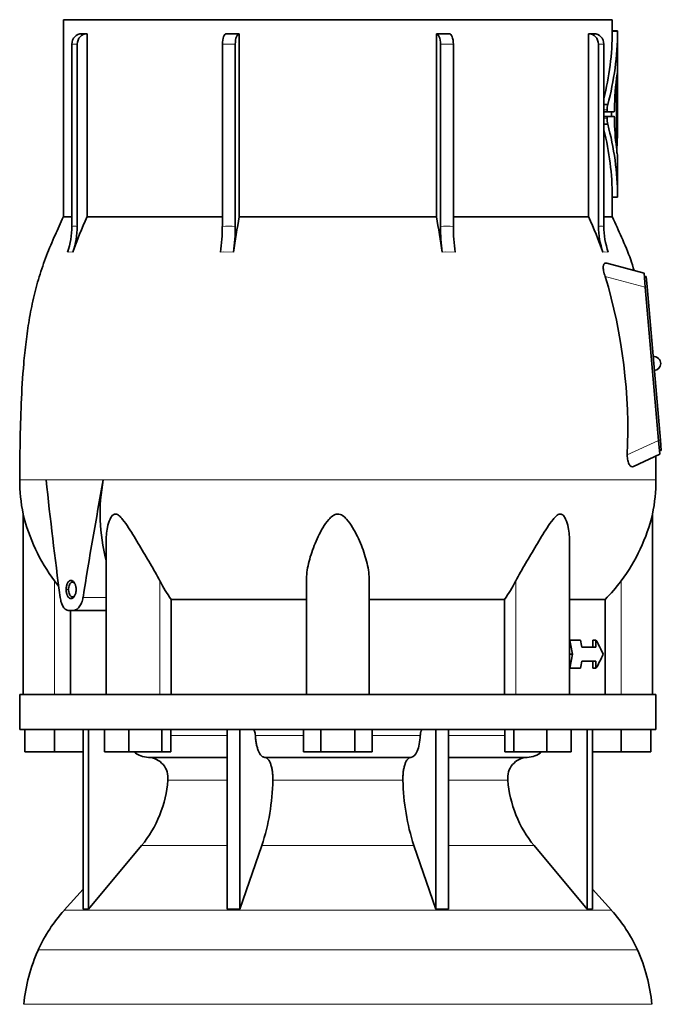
# Model space of a CAD drawing. Header units: millimetres. Extents: x 166 to 762, y -1804 to 1635.
# Tile 18 of 19: x 509 to 692, y 1029 to 1310. Entities that reach past the tile are written whole.
import ezdxf

# ---------------------------------------------------------------- set-up
doc = ezdxf.new("R2010")
doc.units = ezdxf.units.MM
doc.layers.add('VSI134_DIFFUSORE', color=7, linetype='Continuous')
doc.layers.add('VSI134_TESTATA', color=7, linetype='Continuous')

# ---------------------------------------------------------------- blocks, each defined once
blk = doc.blocks.new('SE3')
at = {"layer": 'VSI134_DIFFUSORE', "color": 7, "linetype": 'Continuous', "lineweight": 35}
for p, q in [((690.77, 1117.18), (508.77, 1117.18)), ((508.77, 1117.18), (508.77, 1107.18)), ((690.77, 1107.18), (690.77, 1117.18)), ((508.77, 1107.18), (690.77, 1107.18)), ((510.27, 1100.78), (510.27, 1107.18)), ((510.27, 1100.78), (510.27, 1107.18)), ((518.77, 1100.78), (518.77, 1107.18)), ((526.95, 1107.18), (526.95, 1055.73)), ((528.48, 1107.18), (528.48, 1055.73)), ((533.02, 1100.78), (533.02, 1107.18)), ((539.96, 1100.78), (539.96, 1107.18)), ((549.44, 1100.78), (549.44, 1107.18)), ((551.98, 1100.78), (551.98, 1107.18)), ((568.08, 1107.18), (568.08, 1055.73)), ((571.77, 1107.18), (571.77, 1055.73)), ((589.96, 1100.78), (589.96, 1107.18)), ((594.87, 1100.78), (594.87, 1107.18)), ((604.68, 1100.78), (604.68, 1107.18)), ((609.59, 1100.78), (609.59, 1107.18)), ((627.78, 1107.18), (627.78, 1055.73)), ((631.47, 1107.18), (631.47, 1055.73)), ((647.57, 1100.78), (647.57, 1107.18)), ((650.11, 1100.78), (650.11, 1107.18)), ((659.59, 1100.78), (659.59, 1107.18)), ((666.53, 1100.78), (666.53, 1107.18)), ((671.07, 1107.18), (671.07, 1055.73)), ((672.6, 1107.18), (672.6, 1055.73)), ((680.77, 1100.78), (680.77, 1107.18)), ((689.27, 1100.78), (689.27, 1107.18)), ((518.77, 1100.78), (510.27, 1100.78)), ((526.95, 1100.78), (518.77, 1100.78)), ((539.96, 1100.78), (533.02, 1100.78)), ((549.44, 1100.78), (539.96, 1100.78)), ((545.6, 1099.18), (568.08, 1099.18)), ((551.98, 1100.78), (549.44, 1100.78)), ((578.86, 1099.18), (620.68, 1099.18)), ((594.87, 1100.78), (589.96, 1100.78)), ((604.68, 1100.78), (594.87, 1100.78)), ((609.59, 1100.78), (604.68, 1100.78)), ((631.47, 1099.18), (653.95, 1099.18)), ((650.11, 1100.78), (647.57, 1100.78)), ((659.59, 1100.78), (650.11, 1100.78)), ((666.53, 1100.78), (659.59, 1100.78)), ((680.77, 1100.78), (672.6, 1100.78)), ((689.27, 1100.78), (680.77, 1100.78)), ((528.48, 1055.73), (543.63, 1073.94)), ((571.77, 1055.73), (578.05, 1073.94)), ((621.5, 1073.94), (627.78, 1055.73)), ((655.92, 1073.94), (671.07, 1055.73)), ((526.95, 1061.5), (521.48, 1055.43)), ((678.07, 1055.43), (672.6, 1061.5)), ((526.95, 1055.73), (528.48, 1055.73)), ((568.08, 1055.73), (571.77, 1055.73)), ((627.78, 1055.73), (631.47, 1055.73)), ((671.07, 1055.73), (672.6, 1055.73))]:
    blk.add_line(p, q, dxfattribs=at)
at = {"layer": 'VSI134_DIFFUSORE', "color": 4, "linetype": 'Continuous', "lineweight": 9}
for p, q in [((551.98, 1105.41), (568.08, 1105.41)), ((576.2, 1105.41), (589.96, 1105.41)), ((609.59, 1105.41), (623.35, 1105.41)), ((631.47, 1105.41), (647.57, 1105.41)), ((568.08, 1092.64), (551.15, 1092.64)), ((618.38, 1092.64), (581.16, 1092.64)), ((648.4, 1092.64), (631.47, 1092.64)), ((543.63, 1073.94), (568.08, 1073.94)), ((578.05, 1073.94), (621.5, 1073.94)), ((631.47, 1073.94), (655.92, 1073.94)), ((521.48, 1055.43), (678.07, 1055.43)), ((685.44, 1044.17), (514.11, 1044.17)), ((509.95, 1028.54), (689.6, 1028.54))]:
    blk.add_line(p, q, dxfattribs=at)
at = {"layer": 'VSI134_DIFFUSORE', "color": 7, "linetype": 'Continuous', "lineweight": 35}
for centre, radius, start, end in [((545.83, 1105.86), 6.68, 229.5852, 268.0094), ((545.31, 1093.32), 5.87, 353.3223, 87.2173), ((654.21, 1093.34), 5.85, 92.5772, 186.8833), ((653.72, 1105.86), 6.68, 271.9979, 310.3729), ((517.84, 1095.16), 33.4, 320.5472, 355.6594), ((516.21, 1093.84), 64.97, 342.1602, 358.9354), ((684.85, 1094.09), 66.48, 181.2569, 197.6475), ((681.81, 1095.21), 33.51, 184.3996, 219.3938), ((554.17, 1025.98), 44, 138, 155.5912), ((645.37, 1025.98), 44, 24.4088, 42), ((558.73, 1023.92), 49, 155.5912, 174.5826), ((640.82, 1023.92), 49, 5.4174, 24.4088)]:
    blk.add_arc(centre, radius, start, end, dxfattribs=at)
for points, knots in [([(575.44, 1107.18), (575.49, 1107.18), (575.53, 1107.17), (575.62, 1107.13), (575.67, 1107.1), (575.8, 1106.97), (575.88, 1106.84), (576.02, 1106.51), (576.08, 1106.32), (576.16, 1105.89), (576.19, 1105.65), (576.2, 1105.41)], [0, 0, 0, 0, 0.125, 0.125, 0.25, 0.25, 0.5, 0.5, 0.75, 0.75, 1, 1, 1, 1]), ([(623.35, 1105.41), (623.36, 1105.65), (623.38, 1105.88), (623.45, 1106.21), (623.47, 1106.31), (623.53, 1106.5), (623.56, 1106.59), (623.63, 1106.76), (623.67, 1106.83), (623.75, 1106.95), (623.79, 1107.01), (623.88, 1107.1), (623.92, 1107.13), (624.01, 1107.17), (624.06, 1107.18), (624.11, 1107.18)], [0, 0, 0, 0, 0.25, 0.25, 0.375, 0.375, 0.5, 0.5, 0.625, 0.625, 0.75, 0.75, 0.875, 0.875, 1, 1, 1, 1]), ([(578.86, 1099.18), (578.7, 1099.18), (578.54, 1099.22), (578.3, 1099.34), (578.22, 1099.39), (578.06, 1099.5), (577.99, 1099.57), (577.76, 1099.79), (577.61, 1099.98), (577.33, 1100.43), (577.2, 1100.68), (576.96, 1101.24), (576.85, 1101.56), (576.65, 1102.23), (576.56, 1102.59), (576.41, 1103.34), (576.35, 1103.74), (576.25, 1104.56), (576.22, 1104.98), (576.2, 1105.41)], [0, 0, 0, 0, 0.125, 0.125, 0.1875, 0.1875, 0.25, 0.25, 0.375, 0.375, 0.5, 0.5, 0.625, 0.625, 0.75, 0.75, 0.875, 0.875, 1, 1, 1, 1]), ([(623.35, 1105.41), (623.27, 1103.7), (622.96, 1102.1), (621.98, 1099.83), (621.33, 1099.18), (620.68, 1099.18)], [0, 0, 0, 0, 0.5, 0.5, 1, 1, 1, 1]), ([(578.86, 1099.18), (578.94, 1099.18), (579.02, 1099.17), (579.18, 1099.13), (579.26, 1099.1), (579.49, 1098.97), (579.65, 1098.84), (579.94, 1098.5), (580.08, 1098.3), (580.27, 1097.94), (580.33, 1097.81), (580.45, 1097.53), (580.51, 1097.38), (580.67, 1096.92), (580.77, 1096.59), (580.89, 1096.05), (580.93, 1095.87), (580.99, 1095.49), (581.02, 1095.3), (581.1, 1094.71), (581.13, 1094.3), (581.17, 1093.47), (581.18, 1093.05), (581.16, 1092.64)], [0, 0, 0, 0, 0.0625, 0.0625, 0.125, 0.125, 0.25, 0.25, 0.375, 0.375, 0.4375, 0.4375, 0.5, 0.5, 0.625, 0.625, 0.6875, 0.6875, 0.75, 0.75, 0.875, 0.875, 1, 1, 1, 1]), ([(618.38, 1092.64), (618.37, 1093.05), (618.37, 1093.47), (618.4, 1094.09), (618.42, 1094.29), (618.45, 1094.7), (618.47, 1094.9), (618.55, 1095.49), (618.62, 1095.87), (618.74, 1096.41), (618.78, 1096.58), (618.88, 1096.92), (618.98, 1097.24), (619.09, 1097.53), (619.21, 1097.8), (619.27, 1097.94), (619.47, 1098.3), (619.61, 1098.51), (619.9, 1098.84), (620.05, 1098.97), (620.36, 1099.14), (620.52, 1099.18), (620.68, 1099.18)], [0, 0, 0, 0, 0.125, 0.125, 0.1875, 0.1875, 0.25, 0.25, 0.375, 0.375, 0.4375, 0.4375, 0.5, 0.5625, 0.5625, 0.625, 0.625, 0.75, 0.75, 0.875, 0.875, 1, 1, 1, 1])]:
    blk.add_open_spline(points, degree=3, knots=knots, dxfattribs=at)
at = {"layer": 'VSI134_TESTATA', "color": 7, "linetype": 'Continuous', "lineweight": 35}
for p, q in [((678.27, 1310.18), (521.27, 1310.18)), ((521.27, 1310.18), (521.27, 1253.84)), ((678.27, 1306.97), (678.27, 1310.18)), ((679.79, 1306.97), (678.27, 1306.97)), ((679.77, 1295.11), (679.77, 1306.97)), ((526.51, 1306.18), (528.04, 1306.18)), ((528.04, 1306.18), (528.04, 1253.84)), ((571.59, 1306.18), (571.59, 1253.84)), ((627.96, 1253.84), (627.96, 1306.18)), ((671.51, 1253.84), (671.51, 1306.18)), ((523.71, 1251.07), (523.71, 1303.18)), ((525.24, 1303.18), (525.24, 1251.07)), ((566.74, 1251.07), (566.74, 1303.18)), ((570.43, 1303.18), (570.43, 1251.07)), ((629.11, 1251.07), (629.11, 1303.18)), ((632.81, 1303.18), (632.81, 1251.07)), ((674.3, 1251.07), (674.3, 1303.18)), ((675.84, 1303.18), (675.84, 1251.07)), ((679.77, 1294.75), (679.68, 1294.75)), ((679.77, 1294.75), (679.77, 1294.75)), ((679.77, 1278.97), (679.77, 1294.75)), ((679.52, 1274.01), (679.52, 1289.76)), ((679.7, 1287.2), (679.7, 1287.71)), ((679.77, 1287.71), (679.7, 1287.71)), ((679.77, 1279.29), (679.77, 1289.59)), ((679.77, 1284.62), (679.77, 1287.21)), ((675.84, 1285.93), (676.97, 1285.93)), ((678.87, 1284.52), (678.87, 1284.3)), ((676.94, 1283.82), (675.84, 1283.82)), ((676.93, 1282.54), (675.84, 1282.54)), ((676.93, 1282.54), (678.79, 1282.54)), ((678.79, 1283.82), (676.94, 1283.82)), ((678.01, 1283.82), (678.01, 1282.54)), ((678.87, 1282.07), (678.87, 1281.85)), ((679.7, 1275.3), (679.7, 1282.08)), ((675.84, 1280.27), (676.98, 1280.27)), ((679.77, 1259.39), (679.77, 1271.21)), ((678.27, 1253.84), (678.27, 1259.4)), ((678.27, 1259.39), (679.79, 1259.39)), ((523.71, 1253.84), (521.27, 1253.84)), ((528.04, 1253.84), (566.74, 1253.84)), ((571.59, 1253.84), (627.96, 1253.84)), ((632.81, 1253.84), (671.51, 1253.84)), ((675.84, 1253.84), (678.27, 1253.84)), ((687.35, 1237.68), (676.72, 1240.53)), ((687.7, 1233.69), (687.35, 1237.68)), ((687.93, 1236.74), (687.44, 1236.69)), ((687.93, 1236.74), (688.2, 1233.75)), ((691.53, 1189.86), (687.7, 1233.69)), ((688.2, 1233.75), (692.03, 1189.91)), ((691.88, 1185.88), (691.53, 1189.86)), ((692.03, 1189.91), (692.29, 1186.93)), ((684.33, 1182.35), (691.88, 1185.88)), ((692.29, 1186.93), (691.79, 1186.88)), ((690.77, 1178.6), (690.7, 1185.32)), ((509.77, 1168.77), (509.77, 1117.18)), ((689.77, 1117.18), (689.77, 1168.77)), ((533.5, 1160.69), (533.5, 1117.18)), ((666.05, 1117.18), (666.05, 1160.69)), ((590.77, 1117.18), (590.77, 1149.65)), ((608.77, 1117.18), (608.77, 1149.65)), ((552.06, 1144.37), (590.77, 1144.37)), ((552.06, 1117.18), (552.06, 1144.37)), ((608.77, 1144.37), (647.48, 1144.37)), ((647.48, 1144.37), (647.48, 1117.18)), ((666.05, 1144.37), (676.25, 1144.37)), ((676.25, 1144.37), (676.25, 1117.18)), ((524.09, 1141.18), (522.83, 1141.18)), ((523.3, 1117.18), (523.3, 1141.18)), ((524.09, 1141.18), (533.5, 1141.18)), ((666.05, 1132.68), (666.12, 1132.68)), ((669.21, 1132.68), (666.12, 1132.68)), ((672.68, 1130.68), (672.68, 1132.68)), ((672.68, 1132.68), (673.6, 1132.68)), ((673.6, 1132.68), (673.6, 1130.68)), ((673.6, 1130.68), (669.54, 1130.68)), ((666.05, 1128.68), (666.88, 1128.68)), ((673.6, 1126.68), (669.54, 1126.68)), ((672.68, 1124.68), (672.68, 1126.68)), ((673.6, 1126.68), (673.6, 1124.68)), ((666.05, 1124.68), (666.12, 1124.68)), ((669.21, 1124.68), (666.12, 1124.68)), ((672.68, 1124.68), (673.6, 1124.68))]:
    blk.add_line(p, q, dxfattribs=at)
at = {"layer": 'VSI134_TESTATA', "color": 4, "linetype": 'Continuous', "lineweight": 9}
for p, q in [((679.77, 1306.82), (678.27, 1306.82)), ((525.24, 1303.18), (523.71, 1303.18)), ((570.43, 1303.18), (566.74, 1303.18)), ((632.81, 1303.18), (629.11, 1303.18)), ((675.84, 1303.18), (674.3, 1303.18)), ((679.77, 1294.64), (679.72, 1294.64)), ((679.53, 1290.15), (679.19, 1290.15)), ((679.52, 1289.76), (679.15, 1289.76)), ((679.76, 1287.6), (679.7, 1287.6)), ((679.76, 1289.59), (679.77, 1289.59)), ((676.8, 1284.38), (675.84, 1284.38)), ((676.79, 1282.03), (675.84, 1282.03)), ((679.77, 1279.29), (679.7, 1279.29)), ((679.77, 1278.93), (679.7, 1278.93)), ((679.41, 1274.01), (679.52, 1274.01)), ((679.77, 1259.54), (678.27, 1259.54)), ((522.79, 1243.74), (522.41, 1243.69)), ((522.79, 1243.74), (523.94, 1243.69)), ((567.11, 1243.74), (566.2, 1243.69)), ((567.11, 1243.74), (569.89, 1243.69)), ((630.57, 1243.74), (629.65, 1243.69)), ((630.57, 1243.74), (633.35, 1243.69)), ((675.98, 1243.74), (675.6, 1243.69)), ((675.98, 1243.74), (677.14, 1243.69)), ((687.7, 1233.69), (676.25, 1236.76)), ((688.2, 1233.75), (687.7, 1233.7)), ((682.55, 1185.67), (691.53, 1189.86)), ((692.03, 1189.91), (691.53, 1189.87)), ((516.68, 1178.61), (508.77, 1178.61)), ((516.32, 1178.6), (516.68, 1178.61)), ((516.68, 1178.61), (533.87, 1178.61)), ((533.87, 1178.6), (532.69, 1178.6)), ((533.87, 1178.6), (690.77, 1178.6)), ((518.77, 1117.18), (518.77, 1149.65)), ((548.86, 1117.18), (548.86, 1149.65)), ((650.69, 1117.18), (650.69, 1149.65)), ((680.77, 1117.18), (680.77, 1149.65)), ((522.06, 1147.18), (522.76, 1147.18)), ((526.88, 1144.89), (533.5, 1144.89))]:
    blk.add_line(p, q, dxfattribs=at)
at = {"layer": 'VSI134_TESTATA', "color": 7, "linetype": 'Continuous', "lineweight": 35}
for centre, radius, start, end in [((597.68, 1307.2), 80.59, 345.9095, 359.7321), ((597.63, 1307.2), 82.15, 344.9898, 359.7358), ((685.55, 1306.86), 7.28, 179.1046, 180.2708), ((687.19, 1306.86), 7.42, 179.1214, 180.2657), ((672.27, -46.25), 1352.43, 89.96758, 90.03242), ((766.6, 1282.56), 87.76, 172.0392, 178.7216), ((682.39, 1294.64), 2.62, 177.5536, 180.0422), ((683.99, 1289.79), 4.47, 175.3857, 180.3363), ((688.64, 1287.73), 8.94, 177.7058, 180.1487), ((684.06, 1284.36), 7.26, 167.5582, 179.8399), ((648.81, 1284.57), 30.96, 359.3581, 0.0868), ((682.92, 1281.8), 6.14, 177.8102, 194.3701), ((758.08, 1283.3), 79.22, 181.0495, 187.0172), ((688.38, 1282.1), 8.67, 177.5714, 180.174), ((599.35, 1259.24), 78.93, 0.2176, 14.2445), ((599.31, 1259.24), 80.46, 0.2159, 15.1552), ((356.06, 1279.04), 323.71, 359.9799, 0.044), ((684.78, 1273.02), 5.22, 175.4684, 184.8086), ((672.52, 1275.25), 7.18, 357.0176, 0.3416), ((707.11, 1275.93), 27.74, 186.9326, 189.8061), ((687.37, 1259.51), 7.6, 179.748, 180.8649), ((734.13, 1164.77), 224.52, 156.6256, 159.4185), ((1014.97, 1174.5), 450.42, 169.8554, 171.1641), ((184.57, 1174.5), 450.42, 8.8359, 10.1446), ((465.42, 1164.77), 224.52, 20.5815, 23.3744), ((502.19, 1251.06), 21.52, 339.9832, 0.0362), ((503.72, 1251.06), 21.52, 339.9832, 0.0362), ((517.03, 1250.99), 49.7, 351.5576, 0.096), ((520.73, 1250.99), 49.7, 351.5576, 0.096), ((678.82, 1250.99), 49.7, 179.904, 188.4424), ((682.51, 1250.99), 49.7, 179.904, 188.4424), ((695.83, 1251.06), 21.52, 179.9638, 200.0168), ((697.36, 1251.06), 21.52, 179.9638, 200.0168), ((528.06, 1192.58), 154.64, 357.4417, 16.5999), ((690.11, 1211.83), 2, 0, 95), ((690.11, 1211.83), 2, 275, 0), ((557.63, 1178.6), 48.86, 179.997, 191.6158), ((583.09, 1168.87), 51.33, 169.0652, 194.946), ((641.91, 1178.6), 48.86, 348.3841, 359.9992), ((560.03, 1180.75), 51.67, 193.411, 217.0092), ((639.52, 1180.75), 51.67, 322.9908, 346.589), ((591.66, 1171.97), 48.27, 207.5442, 214.882), ((607.9, 1171.96), 48.25, 325.1162, 332.4576)]:
    blk.add_arc(centre, radius, start, end, dxfattribs=at)
at = {"layer": 'VSI134_TESTATA', "color": 4, "linetype": 'Continuous', "lineweight": 9}
for centre, radius, start, end in [((524.48, 1245.21), 5.91, 82.5651, 97.4349), ((568.58, 1216.79), 34.33, 86.9151, 93.0849), ((630.96, 1216.79), 34.33, 86.9151, 93.0849), ((675.07, 1245.21), 5.91, 82.5651, 97.4349)]:
    blk.add_arc(centre, radius, start, end, dxfattribs=at)
at = {"layer": 'VSI134_TESTATA', "color": 7, "linetype": 'Continuous', "lineweight": 35}
for centre, major_axis, ratio, start_param, end_param in [((526.48, 1303.18), (0, -3), 0.92388, 3.133099, 4.712389), ((528.01, 1303.18), (0, -3), 0.92388, 3.133099, 4.712389), ((567.89, 1303.18), (0, -3), 0.382683, 3.133099, 4.712389), ((571.58, 1303.18), (0, -3), 0.382683, 3.133099, 4.712389), ((627.97, 1303.18), (0, -3), 0.382683, 1.570796, 3.150087), ((631.66, 1303.18), (0, -3), 0.382683, 1.570796, 3.150087), ((671.53, 1303.18), (0, -3), 0.92388, 1.570796, 3.150087), ((673.06, 1303.18), (0, -3), 0.92388, 1.570796, 3.150087), ((599.77, 1295.26), (80, 0), 0.822826, 6.205393, 6.273677), ((542.08, 1290.77), (137.7, 0), 0.647529, 6.253187, 6.27423), ((549.68, 1288.79), (130.1, 0), 0.620738, 6.258543, 6.268388), ((550.84, 1284.92), (128.93, 0), 0.616282, 6.252338, 6.274414), ((599.77, 1278.96), (80, 0), 0.950793, 6.241621, 6.282699), ((564.64, 1277.23), (115.13, 0), 0.553416, -0.059599, -0.03695), ((599.77, 1122.52), (-52.11, 339.42), 0.219797, 1.371178, 1.471162), ((599.77, 1122.52), (52.11, 339.42), 0.219797, 1.438638, 1.538622), ((74.3, 1098.99), (445.66, -468.57), 0.868163, 0.929446, 0.936037), ((60.49, 1115.59), (455.99, -479.52), 0.868157, 0.904938, 0.908156), ((599.77, 1135.35), (77.41, -20.53), 0.467437, 0.355072, 0.451875), ((74.3, 1158.37), (445.65, 468.57), 0.868163, -0.936043, -0.929452), ((60.41, 1141.77), (456.13, 479.47), 0.86817, -0.907936, -0.904719), ((599.77, 1122.02), (77.41, 20.53), 0.467437, -0.451875, -0.355072)]:
    blk.add_ellipse(centre, major_axis=major_axis, ratio=ratio, start_param=start_param, end_param=end_param, dxfattribs=at)
for points in [[(567.89, 1306.18), (569.11, 1306.18), (570.35, 1306.18), (571.59, 1306.18)], [(627.96, 1306.18), (629.2, 1306.18), (630.43, 1306.18), (631.65, 1306.18)], [(678.27, 1259.39), (678.27, 1259.39), (678.27, 1259.45), (678.27, 1259.54)], [(519.92, 1148.16), (519.53, 1148.65), (519.15, 1149.15), (518.77, 1149.65)], [(680.77, 1149.65), (679.38, 1147.77), (677.87, 1146.01), (676.25, 1144.37)]]:
    blk.add_open_spline(points, degree=3, dxfattribs=at)
for points, knots in [([(679.77, 1295.16), (679.77, 1295.16), (679.77, 1295.14), (679.76, 1295.09), (679.74, 1295), (679.72, 1294.88), (679.7, 1294.77), (679.69, 1294.71)], [0.6502249, 0.6502249, 0.6502249, 0.6502249, 0.7175421, 0.7882055, 0.8589882, 0.9296666, 1, 1, 1, 1]), ([(679.71, 1294.81), (679.72, 1294.82), (679.72, 1294.84), (679.72, 1294.87), (679.73, 1294.91), (679.74, 1294.95), (679.74, 1294.97), (679.74, 1294.99)], [0.35528944, 0.35528944, 0.35528944, 0.35528944, 0.36068975, 0.38115758, 0.40116308, 0.42070184, 0.43976949, 0.43976949, 0.43976949, 0.43976949]), ([(679.77, 1289.97), (679.77, 1290.03), (679.77, 1290.07), (679.77, 1290.1), (679.77, 1290.08), (679.77, 1290), (679.77, 1289.94), (679.77, 1289.78), (679.77, 1289.68), (679.77, 1289.59)], [0, 0, 0, 0, 0.25, 0.25, 0.5, 0.5, 0.75, 0.75, 1, 1, 1, 1]), ([(679.73, 1286.8), (679.73, 1286.74), (679.73, 1286.71), (679.72, 1286.69), (679.72, 1286.7), (679.71, 1286.79), (679.71, 1286.85), (679.71, 1287.01), (679.7, 1287.1), (679.7, 1287.2)], [0, 0, 0, 0, 0.25, 0.25, 0.5, 0.5, 0.75, 0.75, 1, 1, 1, 1]), ([(679.77, 1287.21), (679.77, 1287.3), (679.77, 1287.39), (679.77, 1287.55), (679.77, 1287.62), (679.77, 1287.7), (679.77, 1287.71), (679.76, 1287.69), (679.76, 1287.66), (679.76, 1287.6)], [0, 0, 0, 0, 0.25, 0.25, 0.5, 0.5, 0.75, 0.75, 1, 1, 1, 1]), ([(676.8, 1284.38), (676.8, 1284.24), (676.81, 1284.09), (676.86, 1283.88), (676.9, 1283.82), (676.94, 1283.82)], [0, 0, 0, 0, 0.5, 0.5, 1, 1, 1, 1]), ([(678.79, 1283.82), (678.81, 1283.82), (678.83, 1283.87), (678.86, 1284.05), (678.87, 1284.17), (678.87, 1284.3)], [0, 0, 0, 0, 0.5, 0.5, 1, 1, 1, 1]), ([(676.93, 1282.54), (676.89, 1282.54), (676.85, 1282.49), (676.8, 1282.3), (676.79, 1282.17), (676.79, 1282.03)], [0, 0, 0, 0, 0.5, 0.5, 1, 1, 1, 1]), ([(678.87, 1282.07), (678.87, 1282.2), (678.86, 1282.32), (678.83, 1282.49), (678.81, 1282.54), (678.79, 1282.54)], [0, 0, 0, 0, 0.5, 0.5, 1, 1, 1, 1]), ([(679.52, 1274.01), (679.52, 1273.92), (679.52, 1273.83), (679.51, 1273.67), (679.5, 1273.61), (679.49, 1273.52), (679.48, 1273.51), (679.46, 1273.53), (679.45, 1273.56), (679.45, 1273.62)], [0, 0, 0, 0, 0.25, 0.25, 0.5, 0.5, 0.75, 0.75, 1, 1, 1, 1]), ([(521.28, 1253.86), (520.39, 1251.91), (518.83, 1248.5), (516.38, 1242.69), (514.29, 1236.7), (512.65, 1230.52), (511.44, 1224.28), (510.54, 1218.04), (509.73, 1210.1), (509.15, 1200.52), (508.87, 1189.22), (508.81, 1182.47), (508.78, 1178.61)], [0, 0, 0, 0, 0.075678, 0.157529, 0.240535, 0.323551, 0.406037, 0.487715, 0.568835, 0.716682, 0.863362, 1, 1, 1, 1]), ([(684.55, 1238.42), (684.19, 1239.56), (683.24, 1242.59), (680.94, 1247.96), (679.26, 1251.71), (678.27, 1253.86)], [0, 0, 0, 0, 0.195949, 0.613054, 1, 1, 1, 1]), ([(676.25, 1236.76), (676.16, 1237.01), (676.07, 1237.27), (675.92, 1237.79), (675.85, 1238.06), (675.75, 1238.57), (675.71, 1238.82), (675.68, 1239.28), (675.68, 1239.49), (675.72, 1239.77), (675.74, 1239.86), (675.78, 1240.02), (675.81, 1240.09), (675.87, 1240.22), (675.91, 1240.28), (675.98, 1240.37), (676.03, 1240.41), (676.16, 1240.51), (676.26, 1240.55), (676.48, 1240.57), (676.6, 1240.56), (676.72, 1240.53)], [0, 0, 0, 0, 0.125, 0.125, 0.25, 0.25, 0.375, 0.375, 0.5, 0.5, 0.5625, 0.5625, 0.625, 0.625, 0.6875, 0.6875, 0.75, 0.75, 0.875, 0.875, 1, 1, 1, 1]), ([(684.33, 1182.35), (684.14, 1182.26), (683.94, 1182.25), (683.63, 1182.38), (683.53, 1182.45), (683.33, 1182.64), (683.23, 1182.77), (683.05, 1183.07), (682.97, 1183.24), (682.82, 1183.65), (682.76, 1183.87), (682.65, 1184.35), (682.62, 1184.61), (682.56, 1185.13), (682.55, 1185.4), (682.55, 1185.67)], [0, 0, 0, 0, 0.25, 0.25, 0.375, 0.375, 0.5, 0.5, 0.625, 0.625, 0.75, 0.75, 0.875, 0.875, 1, 1, 1, 1]), ([(533.5, 1160.69), (533.5, 1162.12), (533.61, 1163.54), (534.06, 1165.77), (534.28, 1166.59), (534.78, 1167.69), (534.98, 1168.04), (535.49, 1168.59), (535.81, 1168.78), (536.54, 1168.75), (536.91, 1168.54), (537.6, 1167.97), (537.91, 1167.62), (538.82, 1166.5), (539.38, 1165.68), (541, 1163.19), (542.04, 1161.45), (544.1, 1158.02), (545.1, 1156.32), (547.06, 1152.95), (548.02, 1151.26), (548.86, 1149.65)], [0.2714706, 0.2714706, 0.2714706, 0.2714706, 0.375, 0.375, 0.4375, 0.4375, 0.46875, 0.46875, 0.5, 0.5, 0.53125, 0.53125, 0.5625, 0.5625, 0.625, 0.625, 0.75, 0.75, 0.875, 0.875, 1, 1, 1, 1]), ([(608.77, 1149.65), (608.77, 1151.29), (608.54, 1152.95), (607.75, 1156.35), (607.19, 1158.09), (605.81, 1161.53), (605.01, 1163.26), (603.49, 1165.77), (602.93, 1166.6), (601.93, 1167.7), (601.57, 1168.05), (600.72, 1168.6), (600.22, 1168.78), (599.19, 1168.75), (598.71, 1168.54), (597.88, 1167.96), (597.53, 1167.61), (596.54, 1166.5), (595.99, 1165.67), (594.51, 1163.19), (593.71, 1161.47), (592.33, 1158.01), (591.79, 1156.31), (591.01, 1152.95), (590.77, 1151.27), (590.77, 1149.65)], [0, 0, 0, 0, 0.125, 0.125, 0.25, 0.25, 0.375, 0.375, 0.4375, 0.4375, 0.46875, 0.46875, 0.5, 0.5, 0.53125, 0.53125, 0.5625, 0.5625, 0.625, 0.625, 0.75, 0.75, 0.875, 0.875, 1, 1, 1, 1]), ([(666.05, 1160.69), (666.05, 1162.12), (665.93, 1163.54), (665.49, 1165.77), (665.26, 1166.6), (664.76, 1167.7), (664.56, 1168.05), (664.05, 1168.6), (663.73, 1168.78), (663, 1168.75), (662.63, 1168.54), (661.94, 1167.96), (661.63, 1167.61), (660.72, 1166.5), (660.17, 1165.67), (658.55, 1163.19), (657.52, 1161.47), (655.45, 1158.01), (654.44, 1156.31), (652.48, 1152.95), (651.53, 1151.27), (650.69, 1149.65)], [0.2712662, 0.2712662, 0.2712662, 0.2712662, 0.375, 0.375, 0.4375, 0.4375, 0.46875, 0.46875, 0.5, 0.5, 0.53125, 0.53125, 0.5625, 0.5625, 0.625, 0.625, 0.75, 0.75, 0.875, 0.875, 1, 1, 1, 1]), ([(522.06, 1147.18), (522.06, 1147.23), (522.06, 1147.31), (522.07, 1147.44), (522.08, 1147.56), (522.09, 1147.73), (522.12, 1147.94), (522.18, 1148.26), (522.29, 1148.64), (522.46, 1149.04), (522.67, 1149.36), (522.91, 1149.6), (523.18, 1149.75), (523.46, 1149.8), (523.74, 1149.75), (524.02, 1149.59), (524.27, 1149.35), (524.46, 1149.07), (524.59, 1148.81), (524.67, 1148.6), (524.75, 1148.38), (524.81, 1148.12), (524.87, 1147.84), (524.9, 1147.51), (524.91, 1147.29), (524.91, 1147.18)], [0, 0, 0, 0, 0.015529, 0.031061, 0.046634, 0.062286, 0.093574, 0.124778, 0.187255, 0.249886, 0.312707, 0.375618, 0.438647, 0.501816, 0.564875, 0.627704, 0.690659, 0.753928, 0.785507, 0.817229, 0.848504, 0.879754, 0.91981, 0.95967, 1, 1, 1, 1]), ([(522.76, 1147.18), (522.76, 1147.43), (522.81, 1147.92), (523, 1148.56), (523.3, 1149.04), (523.68, 1149.3), (524.09, 1149.29), (524.36, 1149.1), (524.5, 1148.95), (524.52, 1148.93)], [0, 0, 0, 0, 0.1111111, 0.2222222, 0.3333333, 0.4444444, 0.5555556, 0.6666667, 0.6848016, 0.6848016, 0.6848016, 0.6848016]), ([(524.91, 1147.18), (524.91, 1147.14), (524.91, 1147.06), (524.9, 1146.93), (524.89, 1146.8), (524.88, 1146.63), (524.85, 1146.43), (524.78, 1146.11), (524.67, 1145.73), (524.48, 1145.33), (524.26, 1145), (524, 1144.76), (523.73, 1144.61), (523.45, 1144.57), (523.17, 1144.62), (522.9, 1144.77), (522.66, 1145.02), (522.48, 1145.3), (522.36, 1145.56), (522.28, 1145.77), (522.21, 1145.99), (522.15, 1146.24), (522.1, 1146.53), (522.07, 1146.85), (522.06, 1147.07), (522.06, 1147.18)], [0, 0, 0, 0, 0.015529, 0.031061, 0.046634, 0.062286, 0.093574, 0.124778, 0.187254, 0.249885, 0.312705, 0.375618, 0.438648, 0.501817, 0.564876, 0.627705, 0.690661, 0.753931, 0.78551, 0.817232, 0.848506, 0.879756, 0.919811, 0.959671, 1, 1, 1, 1]), ([(524.51, 1145.43), (524.49, 1145.41), (524.36, 1145.26), (524.07, 1145.07), (523.66, 1145.08), (523.29, 1145.34), (522.99, 1145.83), (522.8, 1146.49), (522.76, 1146.95), (522.76, 1147.18)], [0.3134508, 0.3134508, 0.3134508, 0.3134508, 0.3333333, 0.4444444, 0.5555556, 0.6666667, 0.7777778, 0.8888889, 1, 1, 1, 1]), ([(522.83, 1141.18), (522.53, 1141.18), (522.25, 1141.27), (521.71, 1141.63), (521.47, 1141.88), (521.13, 1142.38), (521.03, 1142.57), (520.85, 1142.96), (520.76, 1143.18), (520.61, 1143.63), (520.55, 1143.87), (520.44, 1144.37), (520.39, 1144.62), (520.36, 1144.89)], [0, 0, 0, 0, 0.25, 0.25, 0.5, 0.5, 0.625, 0.625, 0.75, 0.75, 0.875, 0.875, 1, 1, 1, 1]), ([(526.88, 1144.89), (526.84, 1144.63), (526.79, 1144.37), (526.65, 1143.87), (526.57, 1143.63), (526.39, 1143.18), (526.29, 1142.96), (526.07, 1142.57), (525.96, 1142.38), (525.7, 1142.05), (525.57, 1141.9), (525.29, 1141.65), (525.15, 1141.54), (524.86, 1141.36), (524.7, 1141.3), (524.4, 1141.21), (524.25, 1141.18), (524.09, 1141.18)], [0, 0, 0, 0, 0.125, 0.125, 0.25, 0.25, 0.375, 0.375, 0.5, 0.5, 0.625, 0.625, 0.75, 0.75, 0.875, 0.875, 1, 1, 1, 1])]:
    blk.add_open_spline(points, degree=3, knots=knots, dxfattribs=at)

msp = doc.modelspace()

# ---------------------------------------------------------------- block references
msp.add_blockref('SE3', (0, 0))

doc.saveas('drawing.dxf')
